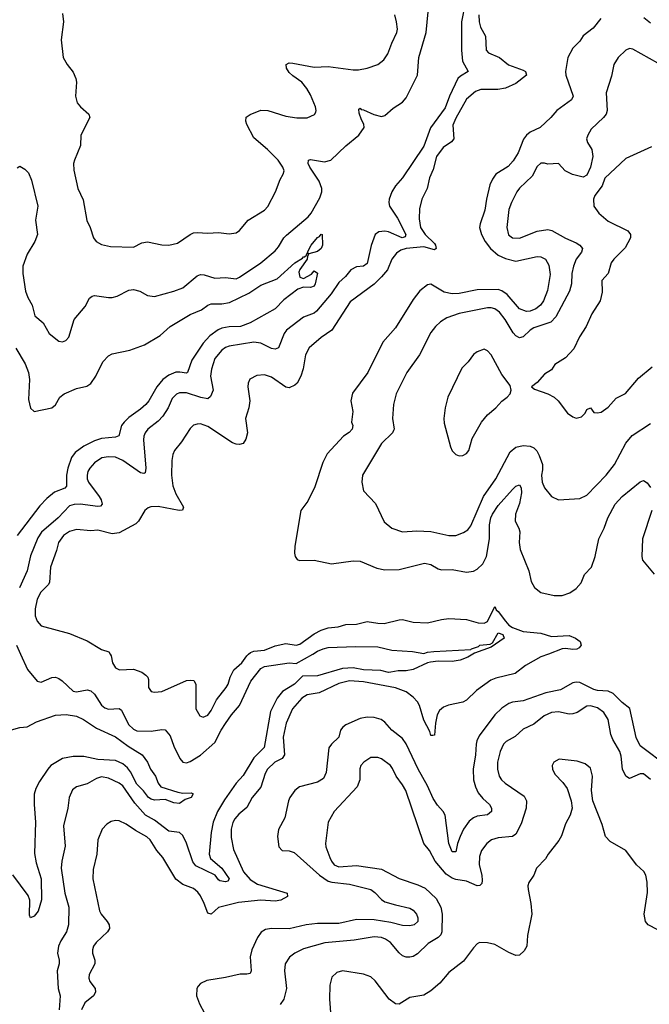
# Model space of a CAD drawing. Header units: inches. Extents: x 1173000 to 1307049, y 522583 to 678455.
# Tile 147 of 256: x 1241509 to 1245062, y 548021 to 553583. Entities that reach past the tile are written whole.
import ezdxf

# ---------------------------------------------------------------- set-up
doc = ezdxf.new("R2010")
doc.units = ezdxf.units.IN
doc.header["$MEASUREMENT"] = 0
doc.layers.add('B2544', color=7, linetype='Continuous')
doc.layers.add('B2545', color=7, linetype='Continuous')

msp = doc.modelspace()

# ---------------------------------------------------------------- linework, layer by layer
at = {"layer": 'B2544', "color": 5}
for points, elevation in [([(1241513.7, 550000), (1241553.1, 549913.1), (1241606.8, 549846.8), (1241630, 549840.9), (1241690, 549867.9), (1241710, 549869.1), (1241730, 549862.3), (1241748.6, 549848.6), (1241810, 549790.4), (1241830, 549786), (1241890, 549798.5), (1241910, 549792.6), (1241930, 549774), (1241970, 549710.2), (1241990, 549695.4), (1242010, 549688.7), (1242070, 549691.9), (1242082.7, 549682.7), (1242122.3, 549602.3), (1242150, 549574.7), (1242170, 549565.9), (1242250, 549564.7), (1242310, 549574.6), (1242330, 549572.7), (1242358.6, 549538.6), (1242379.1, 549479.1), (1242411.7, 549410), (1242430, 549389.1), (1242450, 549386), (1242470, 549393), (1242530, 549428.5), (1242610, 549499.5), (1242645.4, 549570), (1242670, 549607.8), (1242703.5, 549656.5), (1242750, 549709.4), (1242812.8, 549847.2), (1242870, 549917.7), (1242890, 549928.9), (1243030, 549950.1), (1243070, 549946.3), (1243163.3, 550000)], 760), ([(1244066.7, 550000), (1244037.7, 549982.3), (1243994.5, 549965.5), (1243950, 549957.4), (1243870, 549958.7), (1243826.8, 549953.2), (1243811.3, 549950), (1243730, 549911.8), (1243690, 549904.5), (1243645.1, 549905.1), (1243602.9, 549897.1), (1243590, 549896.4), (1243547.4, 549907.4), (1243450, 549911.4), (1243390, 549921.7), (1243330, 549919.1), (1243190, 549875.9), (1243105.7, 549874.3), (1243059.4, 549830), (1242992.3, 549787.7), (1242961.4, 549750), (1242924.9, 549675.1), (1242887.7, 549472.3), (1242830, 549413.3), (1242770, 549314.6), (1242729.6, 549270), (1242664, 549176), (1242624.2, 549110), (1242600.9, 549050), (1242588.4, 548991.6), (1242577.5, 548870), (1242585.5, 548845.5), (1242650, 548790.1), (1242690.2, 548730), (1242682.6, 548717.4), (1242670, 548712.4), (1242638.8, 548718.8), (1242630, 548724.7), (1242611.6, 548751.7), (1242503.2, 548803.2), (1242486.2, 548826.2), (1242450, 548932.4), (1242430, 548975.3), (1242410, 548991.8), (1242350, 548998.7), (1242270, 549061.9), (1242218.3, 549090), (1242158.3, 549158.3), (1242090, 549255.7), (1242070, 549271.4), (1242010, 549298), (1241970, 549305.8), (1241942.7, 549297.3), (1241890, 549267.7), (1241829.3, 549250.7), (1241806.9, 549233.1), (1241787.7, 549190), (1241780.2, 549130), (1241756.5, 549030), (1241765, 548915), (1241746.6, 548830), (1241742.6, 548790), (1241762.7, 548650), (1241785, 548570), (1241783.5, 548470), (1241771.9, 548430), (1241739.8, 548380.2), (1241727.3, 548350), (1241722.2, 548310), (1241731.8, 548270), (1241731.3, 548250), (1241720.4, 548210), (1241725.3, 548110), (1241736.1, 548070), (1241732.1, 547990)], 760), ([(1244493.9, 550000), (1244450, 549983.5), (1244364.4, 549935.7), (1244305.4, 549890), (1244195.9, 549864.1), (1244167.1, 549852.9), (1244086.5, 549793.5), (1244030, 549739.4), (1244010, 549728.4), (1243928.1, 549711.9), (1243900.5, 549699.5), (1243878.9, 549681.1), (1243864.2, 549655.8), (1243855.1, 549610), (1243850, 549542), (1243839.9, 549540.1), (1243830, 549539.7), (1243823.1, 549563.1), (1243790, 549625.5), (1243765.8, 549710), (1243754.7, 549730), (1243730, 549756.4), (1243690, 549785.9), (1243630, 549809.9), (1243450, 549842), (1243370, 549848), (1243310, 549834.4), (1243198.5, 549781.5), (1243130.9, 549769.1), (1243100.2, 549750), (1243049, 549691), (1243012.2, 549610), (1242994.9, 549530), (1243002.9, 549430), (1242989.2, 549410.8), (1242947.8, 549390), (1242906.9, 549350), (1242894.5, 549325.5), (1242870, 549247.1), (1242821.6, 549190), (1242790, 549132.8), (1242745.2, 549094.8), (1242723.8, 549070), (1242711.7, 549048.3), (1242701.7, 549010), (1242703, 548963), (1242716.1, 548896.1), (1242772.6, 548770), (1242810, 548726.1), (1242850, 548700.3), (1243018.3, 548650), (1243020.3, 548630), (1242983.1, 548610), (1242950, 548604.7), (1242870.3, 548610.3), (1242743.9, 548596.1), (1242630.8, 548569.2), (1242590, 548531.1), (1242570, 548535.8), (1242550, 548590.8), (1242530, 548633.5), (1242514.8, 548654.8), (1242490, 548676.2), (1242430, 548698.9), (1242389.2, 548729.2), (1242317.3, 548850), (1242282.4, 548890), (1242245, 548950), (1242226.9, 548966.9), (1242162.9, 549002.9), (1242110, 549039.8), (1242070, 549058.5), (1242050, 549060.4), (1242025.3, 549054.7), (1242000.6, 549039.4), (1241973.4, 549010), (1241950.2, 548949.8), (1241943, 548870), (1241923.1, 548783.1), (1241921.5, 548730), (1241958.3, 548550), (1241968.7, 548530), (1242003.1, 548490), (1242013.7, 548470), (1242014.9, 548450), (1242004.2, 548430), (1241940.9, 548370), (1241926, 548350), (1241918.9, 548330), (1241920.3, 548310), (1241932.7, 548270), (1241932.9, 548250), (1241900.9, 548190), (1241898.3, 548170), (1241903.6, 548150), (1241934.2, 548110), (1241937.2, 548090), (1241924.9, 548070), (1241876.9, 548030), (1241857.8, 547990)], 780), ([(1242019.8, 550000), (1242025.7, 549990), (1242031.6, 549950), (1242050, 549922), (1242071.5, 549911.6), (1242150, 549915), (1242197.4, 549897.4), (1242221.4, 549881.4), (1242231.8, 549870), (1242235.8, 549855.8), (1242235.8, 549810), (1242250, 549788.5), (1242270, 549784.2), (1242310, 549789.1), (1242450, 549850.2), (1242473.1, 549853.1), (1242491, 549850), (1242503, 549830), (1242503.6, 549690), (1242526, 549650), (1242544.2, 549644.2), (1242570, 549653.7), (1242590, 549680.4), (1242619.6, 549740.4), (1242674, 549810), (1242685.1, 549830), (1242696, 549870), (1242717.3, 549910), (1242763, 549950), (1242790.8, 549990), (1242800.9, 550000)], 780), ([(1245170, 549361.1), (1245010, 549480.5), (1244988.2, 549528.2), (1244951.7, 549691.7), (1244910, 549725.3), (1244857.9, 549777.9), (1244829.9, 549789.9), (1244770, 549793.2), (1244750, 549798.8), (1244670, 549838.7), (1244650, 549841.2), (1244630, 549837.1), (1244561.8, 549798.2), (1244478.4, 549781.6), (1244350, 549736.1), (1244290, 549727.4), (1244270, 549720.3), (1244230, 549693.7), (1244190, 549657.3), (1244102.5, 549537.5), (1244089.6, 549510.4), (1244085.6, 549490), (1244082, 549430), (1244068.9, 549350), (1244069.5, 549290), (1244080.8, 549250), (1244096.2, 549216.2), (1244123.2, 549183.2), (1244161.3, 549150), (1244171.6, 549130), (1244172, 549110), (1244148.3, 549091.7), (1244090, 549084.6), (1244070, 549075.6), (1244044.9, 549055.1), (1244013.4, 549010), (1243995.2, 548970), (1243979.8, 548930), (1243970, 548882.9), (1243957.7, 548882.3), (1243950, 548882.6), (1243930.5, 548930.5), (1243909.9, 549090), (1243899.6, 549110), (1243867, 549147), (1243843.4, 549183.4), (1243810, 549255.8), (1243757.3, 549350), (1243690, 549492.8), (1243670, 549522.5), (1243609.3, 549569.3), (1243570, 549615), (1243549.6, 549630), (1243510, 549642), (1243470, 549643.9), (1243430, 549635.6), (1243350, 549599.4), (1243333.1, 549586.9), (1243319.7, 549570), (1243310, 549529.7), (1243267.7, 549490), (1243253.7, 549470), (1243238.7, 549330), (1243222.6, 549297.4), (1243190, 549275.9), (1243087.2, 549250), (1243060.7, 549230), (1243034, 549190), (1243025.4, 549170), (1243004.6, 549075.4), (1242969.2, 549009.2), (1242963.5, 548970), (1242971.2, 548911.2), (1242990.2, 548890.2), (1243030, 548888.7), (1243058.2, 548878.2), (1243200.5, 548750), (1243250, 548716.6), (1243270.7, 548710.7), (1243370, 548701), (1243490, 548669.5), (1243513.8, 548653.8), (1243550, 548614.2), (1243570, 548601.1), (1243630, 548582.7), (1243710, 548565.4), (1243730, 548553.2), (1243748.1, 548530), (1243755.5, 548510), (1243755, 548490), (1243734.9, 548470), (1243710, 548465), (1243670, 548466.8), (1243603.9, 548483.9), (1243510, 548499.1), (1243410, 548500.5), (1243310, 548478.3), (1243190, 548478.8), (1243124.9, 548470), (1243030, 548448.4), (1242930, 548449.8), (1242895.3, 548444.7), (1242871.4, 548428.6), (1242850, 548399.7), (1242818, 548330), (1242810.1, 548290), (1242815.6, 548210), (1242810, 548196), (1242790, 548191.5), (1242752.1, 548192.1), (1242670, 548172.5), (1242564.2, 548155.8), (1242530, 548139.5), (1242516.2, 548123.8), (1242508.5, 548110), (1242505.7, 548070), (1242523.8, 548023.8), (1242551.5, 547971.5)], 820), ([(1245070, 549291.7), (1245030, 549323.2), (1245010, 549324.1), (1244950, 549297.6), (1244930, 549309.7), (1244910.5, 549350), (1244903.3, 549423.3), (1244895.6, 549450), (1244857, 549517), (1244845.6, 549545.6), (1244830.9, 549630.9), (1244806, 549670), (1244770, 549696), (1244730, 549708), (1244710, 549705.3), (1244655.5, 549670), (1244630, 549661.5), (1244610, 549660.9), (1244550, 549673.3), (1244509.7, 549669.7), (1244469, 549651), (1244410, 549604.1), (1244350, 549575.3), (1244305, 549535), (1244254.5, 549505.5), (1244239.6, 549490), (1244221.4, 549450), (1244206, 549390), (1244205.2, 549350), (1244215.6, 549310), (1244227.6, 549290), (1244248.9, 549270), (1244356.2, 549196.2), (1244369.4, 549170), (1244368.3, 549130), (1244338.3, 549041.7), (1244310, 548981.7), (1244290, 548969.8), (1244210, 548961.1), (1244172, 548950), (1244144.9, 548930), (1244114.9, 548890), (1244103.4, 548856.6), (1244101.4, 548810), (1244117.5, 548750), (1244119.6, 548720.4), (1244116.9, 548703.1), (1244106.8, 548693.2), (1244090, 548690.8), (1244030, 548716.5), (1243970, 548726), (1243950, 548734.4), (1243916.3, 548756.3), (1243854, 548830), (1243821.7, 548890), (1243789.8, 548930), (1243688.2, 549230), (1243670, 549261.7), (1243632.9, 549310), (1243613.8, 549353.8), (1243602, 549370), (1243550, 549408.4), (1243530, 549415.4), (1243490, 549414.7), (1243450.2, 549389.7), (1243434.9, 549370), (1243427.9, 549352.1), (1243427.9, 549290), (1243412.7, 549250), (1243283.1, 549110), (1243250.4, 549050), (1243234.2, 548930), (1243236.5, 548910), (1243259, 548850), (1243268, 548830), (1243284.5, 548810), (1243310, 548798), (1243410, 548805.4), (1243550, 548785.2), (1243650, 548732.2), (1243755.9, 548695.9), (1243796.7, 548676.7), (1243859.4, 548619.4), (1243885.4, 548570), (1243893, 548530), (1243891, 548430), (1243885.6, 548414.4), (1243870, 548399), (1243814.8, 548365.2), (1243754, 548306), (1243730, 548292), (1243710, 548287.2), (1243690, 548288), (1243670, 548295.6), (1243650, 548312.6), (1243601.5, 548370), (1243573, 548390), (1243550, 548398.9), (1243510, 548403.5), (1243396.8, 548383.2), (1243231.8, 548368.2), (1243110, 548334.1), (1243061.1, 548310), (1243031.7, 548288.3), (1243007.7, 548250), (1243002.4, 548210), (1243013.7, 548110), (1242999, 548050), (1242978.7, 548021.3)], 840), ([(1241450, 549567.4), (1241510, 549585.7), (1241550, 549588.9), (1241603.3, 549616.7), (1241710, 549654.9), (1241770, 549658.6), (1241830, 549648.2), (1241869, 549630), (1241941.6, 549581.6), (1242050, 549531.5), (1242119.9, 549479.9), (1242199.3, 549430), (1242230.5, 549390), (1242246, 549350), (1242274.8, 549310), (1242290.7, 549270.7), (1242304.7, 549250), (1242400.4, 549220.4), (1242430, 549214), (1242476.2, 549216.2), (1242486.8, 549210), (1242475.5, 549190), (1242442, 549178), (1242410, 549155.8), (1242378.6, 549158.6), (1242330, 549177.7), (1242270, 549174.6), (1242250, 549181), (1242235.6, 549190), (1242208, 549228), (1242170, 549264.6), (1242134.7, 549334.7), (1242117, 549357), (1242090, 549380.2), (1242050, 549397.8), (1241950, 549404), (1241870, 549420.5), (1241810, 549421.7), (1241750, 549409.9), (1241685, 549370), (1241666.7, 549350), (1241620.6, 549279.4), (1241600.3, 549239.7), (1241590.9, 549209.1), (1241590.1, 549150), (1241598.5, 549050), (1241592.9, 548872.9), (1241601.5, 548821.5), (1241629.4, 548730), (1241631.4, 548611.4), (1241612.1, 548547.9), (1241590, 548518.7), (1241570, 548509.5), (1241564.4, 548524.4), (1241564.8, 548610), (1241555.4, 548635.4), (1241470, 548753)], 740), ([(1245110, 548442.9), (1245056, 548470), (1245041.6, 548490), (1245034.3, 548530), (1245052.9, 548652.9), (1245051, 548711), (1245042.4, 548750), (1245032.3, 548772.3), (1244989.7, 548809.7), (1244930.9, 548890.9), (1244841.3, 548941.3), (1244814.5, 548970), (1244796.9, 549036.9), (1244743.5, 549170), (1244735.3, 549230), (1244741, 549310), (1244730, 549355.1), (1244700.1, 549380.1), (1244654.5, 549394.5), (1244553, 549407), (1244522.8, 549390), (1244514.8, 549370), (1244516.3, 549350), (1244530, 549322), (1244574.7, 549274.7), (1244599.6, 549239.6), (1244622, 549170), (1244627, 549130), (1244616.4, 549090), (1244590, 549041.2), (1244566.4, 548973.6), (1244552.6, 548947.4), (1244492.2, 548870), (1244477.2, 548842.8), (1244426.4, 548790), (1244410.4, 548750), (1244383.1, 548710), (1244377, 548690), (1244378, 548670), (1244393.8, 548590), (1244399, 548530), (1244375.6, 548410), (1244370.3, 548350), (1244356.7, 548323.3), (1244330, 548299.3), (1244310, 548297), (1244270, 548313.3), (1244190, 548359.6), (1244150, 548369.6), (1244104.7, 548370), (1244090, 548362.7), (1244070, 548340.9), (1244014.3, 548265.7), (1243930, 548201.3), (1243879.6, 548140.4), (1243830, 548097.4), (1243790, 548074), (1243710, 548059.7), (1243650, 548021.6), (1243630, 548024.2), (1243594, 548050), (1243514.9, 548154.9), (1243490, 548176.4), (1243450, 548190.9), (1243331, 548211), (1243298, 548202), (1243270, 548175.1), (1243258.3, 548130), (1243257.7, 548050), (1243264.6, 547950)], 860)]:
    msp.add_lwpolyline(points, dxfattribs=dict(at, elevation=elevation))
at = {"layer": 'B2545', "color": 5}
for points, elevation in [([(1244024, 553676), (1244002.7, 553570), (1244001.5, 553410), (1244008.1, 553348.1), (1244039.5, 553290), (1243996, 553264), (1243982.5, 553250), (1243934.1, 553150), (1243910, 553085.8), (1243827.3, 552972.7), (1243790.6, 552869.4), (1243670.2, 552690), (1243630, 552644.8), (1243609.7, 552610.3), (1243595, 552570), (1243591.8, 552550), (1243595.9, 552530), (1243640.9, 552460.9), (1243688.4, 552370), (1243683.9, 552356.1), (1243668.3, 552350), (1243590, 552384.7), (1243570, 552388.8), (1243535.8, 552384.2), (1243514.7, 552370), (1243492.2, 552307.8), (1243470, 552205.1), (1243450, 552191.3), (1243410, 552187.8), (1243378.6, 552170), (1243347.1, 552132.9), (1243310, 552099.2), (1243265.8, 552034.2), (1243183.3, 551936.7), (1243170, 551925.4), (1243110, 551903.2), (1243014.8, 551830), (1243000.5, 551810), (1242970, 551729.7), (1242950, 551722.8), (1242930, 551726.6), (1242870, 551755.4), (1242830, 551761.1), (1242690, 551738.4), (1242670, 551730.9), (1242650, 551716), (1242610.8, 551669.2), (1242590.8, 551609.2), (1242585.7, 551570), (1242600.9, 551490), (1242586.2, 551453.8), (1242570, 551440.5), (1242531.3, 551448.7), (1242450, 551475.5), (1242410, 551475), (1242392.9, 551467.1), (1242370, 551443), (1242346.2, 551390), (1242316.7, 551343.3), (1242290, 551315.5), (1242232.6, 551270), (1242217.2, 551250), (1242209.4, 551230), (1242208, 551210), (1242221, 551050), (1242216.1, 551023.9), (1242210, 551019.7), (1242190, 551024), (1242090, 551093.3), (1242050, 551112.2), (1242010, 551114.5), (1241972.3, 551107.7), (1241930, 551079.8), (1241904.2, 551050), (1241894, 551030), (1241888.6, 551010), (1241889.3, 550990), (1241896.1, 550970), (1241956.5, 550890), (1241968, 550870), (1241973.6, 550846.4), (1241964.4, 550835.6), (1241950, 550833.1), (1241850, 550846.2), (1241816, 550844.1), (1241790, 550836.5), (1241726, 550770), (1241631.3, 550688.7), (1241610, 550656.4), (1241570, 550554.3), (1241550.1, 550470), (1241506.9, 550373.1)], 760), ([(1241493.3, 552746.7), (1241510, 552755.5), (1241538.4, 552738.4), (1241558.6, 552718.6), (1241575.9, 552675.9), (1241610.2, 552530), (1241597.4, 552450), (1241608.9, 552370), (1241593.4, 552330), (1241550, 552258.4), (1241526.7, 552190), (1241525.9, 552150), (1241542, 552050), (1241553.6, 552013.6), (1241578, 551970), (1241593.4, 551910), (1241641.6, 551870), (1241674, 551810), (1241730, 551767.3), (1241750, 551764), (1241769.5, 551770.5), (1241786, 551790), (1241816.3, 551890), (1241877.8, 551962.2), (1241903, 552010), (1241918.5, 552021.5), (1241930, 552024.9), (1242010, 552013.4), (1242030, 552014.4), (1242057.8, 552022.2), (1242125.2, 552054.8), (1242150, 552058.3), (1242186.8, 552050), (1242230, 552024.4), (1242270, 552020.3), (1242379.3, 552050), (1242430, 552069.1), (1242510, 552135.6), (1242530, 552143.6), (1242550, 552142.3), (1242610, 552123.6), (1242670, 552127.2), (1242730, 552119.7), (1242750, 552128.2), (1242870, 552210.2), (1242950, 552277.6), (1242970, 552299.6), (1242999.8, 552350), (1243014.1, 552365.9), (1243137.7, 552470), (1243154, 552490), (1243203.2, 552576.8), (1243213.5, 552610), (1243214.1, 552630), (1243198.1, 552670), (1243146.2, 552750), (1243137.8, 552770), (1243139.5, 552790), (1243150, 552793.8), (1243230, 552779.7), (1243265.6, 552790), (1243350, 552870.2), (1243422.3, 552930), (1243453.1, 552973.1), (1243451.9, 552991.9), (1243437.5, 553017.5), (1243425.4, 553054.6), (1243422.9, 553077.1), (1243430, 553082.8), (1243436.4, 553076.4), (1243450, 553074.3), (1243507.4, 553047.4), (1243550, 553036.5), (1243570, 553042.6), (1243617.4, 553082.6), (1243670, 553117.9), (1243690, 553141.4), (1243754, 553270), (1243760.7, 553370), (1243803.1, 553510), (1243813.4, 553626.6)], 760), ([(1244099.8, 553610), (1244102, 553570), (1244110, 553540.4), (1244138, 553490), (1244140.7, 553410), (1244155.7, 553395.7), (1244216.5, 553370), (1244267.9, 553327.9), (1244350, 553298.4), (1244363.5, 553290), (1244370.1, 553270), (1244310, 553222.1), (1244250, 553197), (1244208, 553188), (1244110.8, 553189.2), (1244082, 553178), (1244030, 553133.6), (1243970, 553027.6), (1243953.2, 552986.8), (1243959.8, 552910), (1243946.4, 552893.6), (1243898.1, 552861.9), (1243862, 552810), (1243842.4, 552737.6), (1243821, 552690), (1243808.4, 552630), (1243778.2, 552570), (1243764.7, 552515.3), (1243762.6, 552457.4), (1243771.7, 552410), (1243796.9, 552370), (1243850, 552319), (1243856.4, 552310), (1243860.2, 552290), (1243850, 552283.9), (1243790, 552299.8), (1243689.8, 552290.2), (1243659.3, 552280.7), (1243635.4, 552264.6), (1243608.8, 552231.2), (1243584.1, 552170), (1243551.2, 552130), (1243510, 552089.4), (1243373.4, 551990), (1243270.1, 551829.9), (1243210, 551787.1), (1243143.2, 551730), (1243121.5, 551690), (1243109.4, 551610), (1243095.8, 551570), (1243075.5, 551530), (1243062.3, 551517.7), (1243030, 551504.4), (1243010, 551508.1), (1242930, 551564), (1242890, 551576.4), (1242846.6, 551573.4), (1242807.9, 551552.1), (1242798.7, 551530), (1242796.5, 551510), (1242806.7, 551430), (1242801.3, 551390), (1242782.4, 551330), (1242794.4, 551250), (1242785.9, 551214.1), (1242770.3, 551189.7), (1242750, 551182.6), (1242730, 551184.8), (1242710, 551193.7), (1242570, 551284.6), (1242530, 551299.3), (1242510, 551299.2), (1242490, 551292.2), (1242470, 551274.7), (1242422, 551198), (1242382.7, 551150), (1242373.3, 551126.7), (1242367.5, 551092.5), (1242366, 551010), (1242373.2, 550950), (1242390, 550904.9), (1242433.8, 550830), (1242426.9, 550813.1), (1242409, 550811), (1242290, 550832.5), (1242248.5, 550831.5), (1242233.6, 550826.4), (1242214.4, 550810), (1242179.5, 550750), (1242164.9, 550735), (1242070, 550685), (1242030, 550679.3), (1241950, 550699.3), (1241910, 550696.2), (1241830, 550704.2), (1241790, 550692.4), (1241756, 550670), (1241727.8, 550630), (1241716.1, 550583.9), (1241682.5, 550490), (1241676, 550404), (1241668.9, 550390), (1241627.1, 550350), (1241606.3, 550310), (1241595.2, 550255.2), (1241596.5, 550216.5), (1241606.4, 550186.4), (1241630, 550159.5), (1241790, 550116.5), (1241890, 550073.7), (1241970, 550026), (1242012.4, 550012.4), (1242019.8, 550000)], 780), ([(1241750, 553618), (1241756.1, 553570), (1241743.2, 553470), (1241754, 553370), (1241776.1, 553330), (1241810, 553286.7), (1241826, 553250), (1241829.1, 553230), (1241822.7, 553150), (1241832.9, 553112.9), (1241850.9, 553090.9), (1241898.7, 553050), (1241904.2, 553030), (1241854, 552930), (1241851.9, 552871.9), (1241817.4, 552790), (1241812.7, 552770), (1241813.7, 552733.7), (1241837, 552630), (1241866.3, 552566.3), (1241887.8, 552447.8), (1241906, 552410), (1241924.9, 552350), (1241940.7, 552330), (1241970, 552312.7), (1242021.7, 552301.7), (1242150, 552298.4), (1242198, 552322), (1242230, 552328), (1242310, 552311.6), (1242350, 552308.8), (1242398.6, 552321.4), (1242470, 552370.4), (1242490, 552378.7), (1242510, 552381.7), (1242570, 552376.5), (1242630, 552380.9), (1242690, 552373.1), (1242730, 552378.7), (1242750, 552392.2), (1242797.4, 552450), (1242890, 552506.5), (1242910, 552528.5), (1242952.8, 552610), (1242979.3, 552680.7), (1242996.2, 552710), (1243000.7, 552730), (1242993.6, 552750), (1242967.8, 552790), (1242908.2, 552850), (1242830, 552916.2), (1242789.9, 552990), (1242785.2, 553010), (1242787.6, 553032.4), (1242810, 553048), (1242870, 553071.1), (1242910, 553069.2), (1243010, 553037.2), (1243072.3, 553027.7), (1243131.3, 553028.7), (1243172.8, 553047.2), (1243180.1, 553059.9), (1243182.9, 553070), (1243177.4, 553090), (1243150, 553159.3), (1243130, 553195.1), (1243101.6, 553230), (1243050, 553265.7), (1243030, 553285.4), (1243014, 553310), (1243012, 553330), (1243030, 553339), (1243050, 553338), (1243170, 553313.8), (1243250, 553319), (1243390, 553299.6), (1243420.7, 553299.3), (1243470, 553308.8), (1243529.7, 553330.3), (1243563.7, 553356.3), (1243586.3, 553390), (1243608.3, 553450), (1243638.3, 553510), (1243641.1, 553530), (1243635.4, 553570), (1243625.4, 553610)], 780), ([(1244788.9, 553590), (1244745.7, 553534.3), (1244690, 553490.9), (1244670, 553461), (1244630, 553422.4), (1244602.3, 553370), (1244589.1, 553290), (1244591.4, 553270), (1244631.8, 553150), (1244623.6, 553130), (1244541.1, 553070), (1244507.2, 553030), (1244446.3, 552973.7), (1244390, 552947.4), (1244368.8, 552931.2), (1244352.4, 552907.6), (1244322.3, 552830), (1244294.8, 552785.2), (1244265.5, 552754.5), (1244195.5, 552710), (1244177.1, 552682.9), (1244163, 552650), (1244143.5, 552570), (1244133.7, 552506.3), (1244107.2, 552430), (1244104.9, 552410), (1244115.6, 552370), (1244136.6, 552330), (1244165.7, 552290), (1244210, 552252.5), (1244250, 552233.5), (1244310, 552219.6), (1244430, 552246), (1244450, 552243.2), (1244476.5, 552230), (1244496, 552196), (1244503.8, 552143.8), (1244487.4, 552052.6), (1244465.8, 551994.2), (1244447.5, 551970), (1244422.4, 551950), (1244390, 551937.4), (1244370, 551935.5), (1244330, 551949.2), (1244259.9, 552030), (1244230, 552051.1), (1244210, 552058.7), (1244090, 552057.6), (1243990, 552036.2), (1243950, 552034.4), (1243904.7, 552044.7), (1243830, 552088.7), (1243810, 552085.6), (1243768, 552052), (1243730, 552002), (1243630, 551842.6), (1243558.1, 551761.9), (1243473.2, 551590), (1243387.5, 551472.5), (1243377.8, 551430), (1243388.1, 551370), (1243380.8, 551310), (1243389.1, 551290), (1243384.4, 551270), (1243368.1, 551251.9), (1243335.6, 551230), (1243244, 551130), (1243219, 551081), (1243175.2, 550944.8), (1243135.8, 550864.2), (1243094.6, 550810), (1243062, 550610), (1243059.3, 550570), (1243064, 550550), (1243074, 550534), (1243088.2, 550528.2), (1243170, 550530.5), (1243269, 550509), (1243390, 550526.7), (1243430, 550525.3), (1243525.1, 550485.1), (1243570, 550475.2), (1243650, 550477.7), (1243793.2, 550513.2), (1243830, 550505.4), (1243870, 550481.2), (1243890, 550474.7), (1243950, 550477.6), (1244030, 550462.3), (1244070, 550467.5), (1244090, 550478.4), (1244123.7, 550510), (1244143.6, 550550), (1244160.3, 550650), (1244159.9, 550730), (1244168.3, 550770), (1244177.5, 550790), (1244210, 550839.8), (1244290, 550930.2), (1244310, 550947.2), (1244330, 550954.9), (1244338.8, 550938.8), (1244340.7, 550910), (1244330.1, 550850), (1244307.3, 550790), (1244305.6, 550750), (1244326.6, 550710), (1244330.8, 550690), (1244328.1, 550630), (1244334, 550590), (1244382, 550470), (1244395.2, 550410), (1244415, 550375), (1244450, 550346.7), (1244524.7, 550330), (1244570, 550330.2), (1244613.6, 550346.4), (1244650.5, 550369.5), (1244677.9, 550402.1), (1244697.3, 550450), (1244737, 550490), (1244757.3, 550550), (1244777.3, 550650), (1244808.5, 550711.5), (1244828.3, 550770), (1244870, 550845.5), (1244910, 550890.2), (1245010, 550972.4), (1245030, 550979.3), (1245050, 550966), (1245070, 550941.3)], 820), ([(1245070, 553563), (1245032.5, 553592.5)], 820), ([(1245110, 553338), (1244970, 553416.9), (1244950, 553420.5), (1244930, 553411.2), (1244886.4, 553370), (1244862, 553330), (1244850, 553264), (1244818.7, 553170), (1244824, 553070), (1244818.3, 553050), (1244803.1, 553030), (1244734.8, 552965.2), (1244714.6, 552930), (1244708.9, 552910), (1244713.4, 552890), (1244737.5, 552850), (1244743.8, 552810), (1244731.5, 552750), (1244710, 552705.4), (1244690, 552693), (1244628.8, 552708.8), (1244587.9, 552730), (1244550, 552769.7), (1244490, 552766.9), (1244470, 552773.1), (1244450, 552772.7), (1244430, 552753.1), (1244401.8, 552698.2), (1244330, 552630.8), (1244315, 552610), (1244284.1, 552550), (1244270.2, 552510), (1244258.3, 552410), (1244267.9, 552367.9), (1244290, 552350.2), (1244330, 552349.3), (1244430, 552388.6), (1244490, 552397.5), (1244511.5, 552391.5), (1244590, 552349.3), (1244650, 552323.2), (1244671.3, 552310), (1244684.7, 552290), (1244680.7, 552270), (1244649.6, 552230.4), (1244634.5, 552190), (1244625.1, 552150), (1244622.7, 552090), (1244611.9, 552050), (1244535.3, 551904.7), (1244506.5, 551873.5), (1244410, 551842.8), (1244390.1, 551829.9), (1244350, 551790.7), (1244330, 551785.6), (1244310, 551796.8), (1244294.7, 551814.7), (1244248.5, 551890), (1244217.3, 551930), (1244190, 551950.6), (1244170, 551956.3), (1244150, 551956.3), (1243990, 551924.1), (1243920.3, 551899.7), (1243883, 551877), (1243855.6, 551850), (1243830, 551815.6), (1243764.9, 551690), (1243694, 551590), (1243634, 551470), (1243619, 551410), (1243612.9, 551330), (1243622, 551270), (1243618.2, 551261.8), (1243612.2, 551250), (1243550.3, 551189.7), (1243443.1, 551010), (1243440.4, 550970), (1243450, 550921), (1243516.3, 550850), (1243566.8, 550746.8), (1243610, 550710.4), (1243670, 550690.3), (1243750, 550694.9), (1243830, 550692.3), (1243930, 550669.1), (1243970, 550670.2), (1244014.4, 550685.6), (1244037.7, 550702.3), (1244055.9, 550724.1), (1244126.2, 550890), (1244195.9, 550990), (1244278, 551142), (1244310, 551168.6), (1244350, 551178.7), (1244390, 551174.8), (1244410, 551164.7), (1244427.1, 551147.1), (1244441.4, 551121.4), (1244459.8, 551070), (1244459.8, 551040.2), (1244453.7, 551010), (1244456.9, 550970), (1244470, 550939.1), (1244510, 550890.6), (1244550, 550870.6), (1244670, 550879.1), (1244710, 550897.6), (1244819.8, 551010), (1244865.3, 551070), (1244930, 551190.4), (1244966.3, 551233.7), (1245070, 551302.8)], 840), ([(1245074.7, 552865.3), (1244930, 552798), (1244812.3, 552687.7), (1244795.6, 552644.4), (1244754.4, 552590), (1244746.7, 552570), (1244748.5, 552530), (1244778, 552490), (1244830, 552444.9), (1244940.5, 552390), (1244957.1, 552370), (1244955.8, 552350), (1244926.6, 552293.4), (1244862, 552230), (1244847.6, 552210), (1244830.2, 552150), (1244794.9, 552110), (1244796, 552044), (1244785, 551995), (1244737.8, 551922.2), (1244706.3, 551850), (1244669.3, 551790.7), (1244636.9, 551723.1), (1244590, 551673.6), (1244530, 551635.1), (1244510, 551606), (1244470, 551580.9), (1244430, 551533.2), (1244398, 551510), (1244415.3, 551495.3), (1244490, 551470.4), (1244524.9, 551450), (1244548, 551430), (1244601.3, 551361.3), (1244630, 551340.4), (1244650, 551332.4), (1244680.1, 551339.9), (1244700.1, 551359.9), (1244710, 551381), (1244730, 551390.5), (1244750, 551364), (1244770, 551361.6), (1244790, 551366.7), (1244830, 551394), (1244875.4, 551444.6), (1244928.8, 551471.2), (1245002, 551558), (1245078.3, 551621.7)], 860), ([(1241486.8, 551726.8), (1241538.7, 551638.7), (1241558, 551590), (1241564.7, 551550), (1241558, 551438), (1241570, 551388.5), (1241590, 551370.3), (1241690, 551390.3), (1241710, 551408.4), (1241735.5, 551450), (1241760.4, 551470), (1241830, 551499.8), (1241887.3, 551512.7), (1241910, 551528.9), (1241937.8, 551570), (1241977.6, 551650), (1242010, 551684.6), (1242030, 551695.6), (1242130, 551716.9), (1242213.4, 551746.6), (1242300.5, 551799.5), (1242357.3, 551850), (1242470, 551918.4), (1242535.2, 551944.8), (1242570, 551971.3), (1242590, 551978.6), (1242650, 551978.6), (1242693.7, 551986.3), (1242801.8, 552038.2), (1242870, 552083.2), (1242961.6, 552118.4), (1243061.6, 552210), (1243104, 552236), (1243110, 552244), (1243116.5, 552243.5), (1243127.3, 552252.7), (1243130, 552262), (1243138, 552262), (1243133.2, 552270), (1243153.5, 552310), (1243190, 552353.1), (1243201.3, 552358.7), (1243210, 552371.8), (1243216, 552370), (1243217.4, 552310), (1243210.4, 552289.6), (1243190, 552273.6), (1243140.5, 552259.5), (1243133, 552247), (1243130.3, 552229.7), (1243088.9, 552171.1), (1243084, 552156), (1243089, 552129), (1243110, 552120.5), (1243155.1, 552144.9), (1243170, 552164.7), (1243190, 552152), (1243177.1, 552090), (1243170, 552077.2), (1243150, 552069.7), (1243110, 552072.7), (1243078.9, 552061.1), (1242998.7, 552001.3), (1242950, 551949.7), (1242810.4, 551870), (1242754, 551850), (1242690, 551848.5), (1242650, 551840.3), (1242628.8, 551831.2), (1242582.5, 551797.5), (1242543.3, 551756.7), (1242479.7, 551660.3), (1242455.8, 551590), (1242450, 551585.8), (1242412.5, 551592.5), (1242390, 551591.5), (1242350, 551574.2), (1242315.8, 551550), (1242282.3, 551510), (1242237.2, 551430), (1242219.8, 551410), (1242190, 551383.1), (1242124.1, 551335.9), (1242098, 551310), (1242083.5, 551290), (1242067.5, 551232.5), (1242050, 551225.2), (1241970, 551218), (1241930, 551204.8), (1241870, 551174), (1241821.1, 551138.9), (1241800.8, 551110), (1241779.4, 551050), (1241772.9, 551010), (1241772.8, 550947.2), (1241762.4, 550937.6), (1241705.6, 550914.4), (1241661.9, 550878.1), (1241622.9, 550837.1), (1241493.4, 550670)], 740), ([(1245075.9, 550810), (1245023.2, 550650), (1245021.2, 550550), (1245024.9, 550530), (1245090.3, 550450.3)], 820), ([(1242800.9, 550000), (1242810.5, 550009.5), (1242830, 550016.8), (1242890, 550021.7), (1242950, 550047.1), (1243010, 550059.2), (1243070, 550050.1), (1243090, 550054.8), (1243170, 550113.9), (1243210, 550134.5), (1243250, 550147.7), (1243306.1, 550153.9), (1243350, 550167.2), (1243410, 550169.5), (1243470, 550183.9), (1243530, 550173.4), (1243566.7, 550173.3), (1243650, 550193.2), (1243670, 550194.1), (1243730, 550179.8), (1243810, 550175.9), (1243890, 550195.9), (1243930, 550199.8), (1244030, 550195.5), (1244096.1, 550176.1), (1244130, 550173.6), (1244150, 550183.6), (1244190, 550268), (1244197.2, 550250), (1244210, 550239.3), (1244250, 550185.2), (1244270, 550163), (1244290, 550149.3), (1244350, 550128.1), (1244450, 550118.6), (1244510, 550098.3), (1244610, 550104.8), (1244646.5, 550090), (1244672.7, 550070), (1244677.1, 550050), (1244665.9, 550034.1), (1244653.5, 550026.5), (1244630, 550025), (1244590, 550031.1), (1244570, 550028.5), (1244493.9, 550000)], 780), ([(1243163.3, 550000), (1243190, 550015.3), (1243222, 550030), (1243250, 550036), (1243403.2, 550043.2), (1243530, 550040.4), (1243610, 550021.5), (1243726.1, 550013.9), (1243790, 550003.1), (1243809.9, 550010.1), (1243846.5, 550013.5), (1244055.1, 550024.9), (1244059.5, 550030), (1244097.7, 550042.3), (1244106.3, 550050), (1244164.1, 550055.9), (1244177.6, 550062.4), (1244210, 550119.7), (1244236.5, 550110), (1244243.1, 550090), (1244170, 550038), (1244075, 550005), (1244066.7, 550000)], 760), ([(1241491, 550050), (1241513.7, 550000)], 760)]:
    msp.add_lwpolyline(points, dxfattribs=dict(at, elevation=elevation))
at = {"layer": 'B2545', "color": 5, "elevation": 860}
msp.add_lwpolyline([(1244130, 551721.2), (1244090, 551707), (1244070, 551692.3), (1244039.3, 551650), (1244005.1, 551614.9), (1243925.7, 551450), (1243910.4, 551390), (1243902, 551330), (1243904.4, 551304.4), (1243940.5, 551170), (1243950, 551146.8), (1243970, 551127.3), (1243990, 551119.1), (1244010, 551122), (1244030, 551133.4), (1244042.9, 551150), (1244061.8, 551218.2), (1244115.8, 551310), (1244150, 551350.4), (1244195.6, 551390), (1244230, 551428), (1244259.3, 551450), (1244277.2, 551470), (1244282.7, 551490), (1244277.6, 551517.6), (1244230, 551579.3), (1244170, 551689.3), (1244150, 551713.2)], close=True, dxfattribs=at)

doc.saveas('drawing.dxf')
